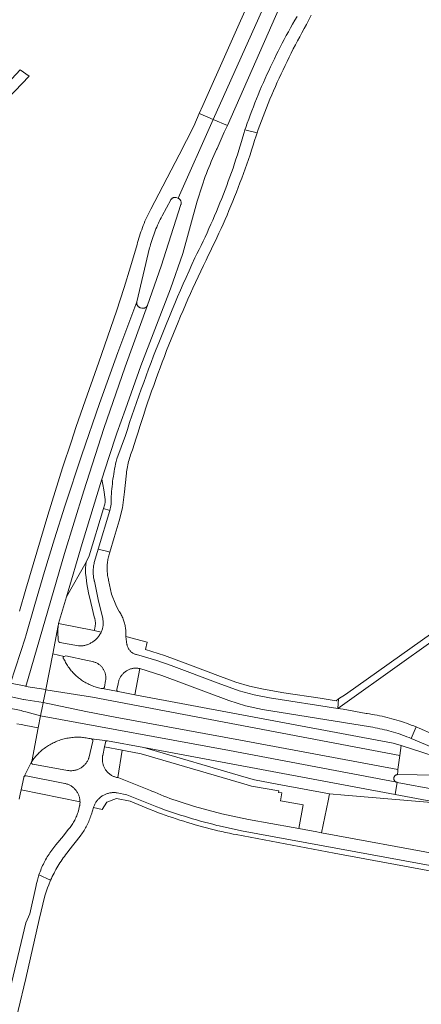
# Model space of a CAD drawing. Extents: x 146402 to 164798, y 455483 to 464134.
# Tile 247 of 256: x 156998 to 157104, y 460469 to 460727. Entities that reach past the tile are written whole.
import ezdxf

# ---------------------------------------------------------------- set-up
doc = ezdxf.new("R2010")
doc.units = 0
doc.header["$LTSCALE"] = 0.2
for name, color, linetype, lineweight in [('B-XX-VH-VERHARDING_ASFALT-GV', 252, 'CONTINUOUS', 18), ('B-XX-VH-VERHARDING_BETONSTRAATSTEEN-GV', 252, 'CONTINUOUS', 18), ('B-XX-VH-VERHARDING_TEGEL-GV', 252, 'CONTINUOUS', 18)]:
    doc.layers.add(name, color=color, linetype=linetype, lineweight=lineweight)

msp = doc.modelspace()

# ---------------------------------------------------------------- linework, layer by layer
at = {"layer": 'B-XX-VH-VERHARDING_ASFALT-GV'}
for points in [[(157143.144, 460940.455), (157139.354, 460941.39), (157127.092, 460904.335), (157113.317, 460865.736), (157103.648, 460840.367), (157094.408, 460816.751), (157086.235, 460796.868), (157080.139, 460782.178), (157066.657, 460750), (157046.449, 460704.547), (157045.534, 460702.422), (157045.775, 460702.293), (157049.208, 460700.818), (157071.184, 460749.977), (157075.558, 460761.247), (157087.512, 460789.665), (157099.094, 460818.237), (157110.301, 460846.958), (157121.132, 460875.823), (157126.827, 460891.915), (157132.394, 460908.052), (157137.833, 460924.232)], [(157052.929, 460699.22), (157049.208, 460700.818), (157039.979, 460680.173), (157040.042, 460680.142), (157040.132, 460680.09), (157040.217, 460680.031), (157040.298, 460679.966), (157040.374, 460679.894), (157040.444, 460679.817), (157040.508, 460679.735), (157040.565, 460679.649), (157040.615, 460679.558), (157040.659, 460679.463), (157040.694, 460679.366), (157040.723, 460679.266), (157040.743, 460679.164), (157040.756, 460679.061), (157040.761, 460678.957), (157040.758, 460678.853), (157040.746, 460678.749), (157040.727, 460678.647), (157040.7, 460678.547), (157035.499, 460662.354), (157031.951, 460652.097), (157026.087, 460635.958), (157020.496, 460619.722), (157015.181, 460603.393), (157010.143, 460586.977), (157000.012, 460552.113), (157005.203, 460551.278), (157007.035, 460560.678), (157008.496, 460568.085), (157008.54, 460568.342), (157008.591, 460568.598), (157010.623, 460575.627), (157014.812, 460589.589), (157019.922, 460606.505), (157021.751, 460612.169), (157023.915, 460618.506), (157026.115, 460624.845), (157030.208, 460636.169), (157037.955, 460656.366), (157041.219, 460665.638), (157044.986, 460679.379), (157045.223, 460680.197), (157045.469, 460681.012), (157045.721, 460681.825), (157045.982, 460682.636), (157046.25, 460683.444), (157046.525, 460684.25), (157046.808, 460685.053), (157047.099, 460685.853), (157047.397, 460686.651), (157047.703, 460687.446), (157048.016, 460688.237), (157048.337, 460689.026), (157048.665, 460689.812), (157049, 460690.595), (157049.342, 460691.374), (157049.692, 460692.15), (157050.05, 460692.923), (157050.199, 460693.241), (157052.043, 460697.474)], [(157060.688, 460697.343), (157057.511, 460698.084), (157057.324, 460697.429), (157056.983, 460696.256), (157056.633, 460695.084), (157056.277, 460693.916), (157055.912, 460692.75), (157055.54, 460691.586), (157055.161, 460690.424), (157054.773, 460689.265), (157054.378, 460688.109), (157053.976, 460686.955), (157053.566, 460685.804), (157053.149, 460684.656), (157052.724, 460683.51), (157052.291, 460682.367), (157051.851, 460681.227), (157051.404, 460680.091), (157050.949, 460678.956), (157050.487, 460677.825), (157050.017, 460676.697), (157049.54, 460675.572), (157049.056, 460674.451), (157048.564, 460673.332), (157048.065, 460672.217), (157047.559, 460671.105), (157047.045, 460669.996), (157046.524, 460668.891), (157045.996, 460667.789), (157045.461, 460666.69), (157044.919, 460665.595), (157044.369, 460664.504), (157043.595, 460662.813), (157042.829, 460661.118), (157042.07, 460659.42), (157041.318, 460657.719), (157040.574, 460656.014), (157039.837, 460654.307), (157039.107, 460652.596), (157038.385, 460650.882), (157037.67, 460649.165), (157036.962, 460647.445), (157036.262, 460645.722), (157035.569, 460643.996), (157034.884, 460642.267), (157034.206, 460640.535), (157033.536, 460638.8), (157032.872, 460637.062), (157032.217, 460635.322), (157031.569, 460633.578), (157030.929, 460631.832), (157030.296, 460630.083), (157029.67, 460628.332), (157029.052, 460626.577), (157028.442, 460624.82), (157027.839, 460623.061), (157027.244, 460621.299), (157026.656, 460619.534), (157026.131, 460617.935), (157023.849, 460611.767), (157023.699, 460611.12), (157023.556, 460610.471), (157023.421, 460609.821), (157023.294, 460609.169), (157023.175, 460608.515), (157023.064, 460607.86), (157022.961, 460607.204), (157022.865, 460606.547), (157022.778, 460605.888), (157022.698, 460605.229), (157022.627, 460604.569), (157022.563, 460603.907), (157022.508, 460603.245), (157022.46, 460602.583), (157022.42, 460601.92), (157022.388, 460601.256), (157022.365, 460600.592), (157022.349, 460599.928), (157022.343, 460599.495), (157022.004, 460598.262), (157018.992, 460588.142), (157021.487, 460587.474), (157022.015, 460587.333), (157023.207, 460591.127), (157024.531, 460595.551), (157025.394, 460598.991), (157025.902, 460603.147), (157026.319, 460607.291), (157026.334, 460607.437), (157026.387, 460607.899), (157026.447, 460608.36), (157026.516, 460608.82), (157026.592, 460609.279), (157026.677, 460609.736), (157026.769, 460610.192), (157026.869, 460610.647), (157026.977, 460611.099), (157027.092, 460611.55), (157027.216, 460611.999), (157027.347, 460612.445), (157027.485, 460612.889), (157027.632, 460613.331), (157027.786, 460613.77), (157027.947, 460614.206), (157028.983, 460617.261), (157029.448, 460618.764), (157029.934, 460620.31), (157030.428, 460621.855), (157030.93, 460623.397), (157031.44, 460624.936), (157031.957, 460626.473), (157032.481, 460628.008), (157033.013, 460629.539), (157033.553, 460631.068), (157034.1, 460632.595), (157034.655, 460634.119), (157035.217, 460635.639), (157035.787, 460637.158), (157036.364, 460638.673), (157036.949, 460640.185), (157037.541, 460641.695), (157038.141, 460643.201), (157038.748, 460644.705), (157039.362, 460646.206), (157039.984, 460647.703), (157040.613, 460649.198), (157041.25, 460650.689), (157041.894, 460652.177), (157042.545, 460653.662), (157043.204, 460655.144), (157043.87, 460656.623), (157044.543, 460658.098), (157045.223, 460659.57), (157045.911, 460661.038), (157046.606, 460662.503), (157047.308, 460663.965), (157047.89, 460665.13), (157048.464, 460666.299), (157049.032, 460667.471), (157049.592, 460668.647), (157050.145, 460669.826), (157050.691, 460671.008), (157051.229, 460672.194), (157051.76, 460673.383), (157052.284, 460674.576), (157052.801, 460675.771), (157053.31, 460676.97), (157053.812, 460678.172), (157054.306, 460679.377), (157054.793, 460680.585), (157055.273, 460681.795), (157055.745, 460683.009), (157056.209, 460684.226), (157056.666, 460685.446), (157057.116, 460686.668), (157057.558, 460687.893), (157057.993, 460689.12), (157058.42, 460690.351), (157058.839, 460691.584), (157059.251, 460692.819), (157059.655, 460694.057), (157060.052, 460695.298), (157060.441, 460696.541)], [(157029.109, 460652.934), (157029.128, 460653.037), (157024.135, 460639.71), (157019.32, 460626.318), (157014.685, 460612.863), (157010.229, 460599.347), (157007.53, 460590.796), (157004.906, 460582.222), (157002.358, 460573.625), (157000, 460565.403), (156999.886, 460565.006), (156995.984, 460552.962), (157000, 460552.115), (157000.012, 460552.113), (157010.143, 460586.977), (157015.181, 460603.393), (157020.496, 460619.722), (157026.087, 460635.958), (157031.951, 460652.097), (157031.927, 460652.045), (157031.877, 460651.954), (157031.82, 460651.866), (157031.757, 460651.783), (157031.688, 460651.705), (157031.613, 460651.633), (157031.532, 460651.567), (157031.447, 460651.507), (157031.358, 460651.454), (157031.264, 460651.408), (157031.168, 460651.369), (157031.068, 460651.338), (157030.967, 460651.314), (157030.864, 460651.298), (157030.76, 460651.291), (157030.656, 460651.291), (157030.552, 460651.299), (157030.449, 460651.315), (157030.046, 460651.443), (157030.014, 460651.454), (157029.917, 460651.492), (157029.823, 460651.537), (157029.732, 460651.589), (157029.646, 460651.648), (157029.565, 460651.714), (157029.489, 460651.785), (157029.418, 460651.862), (157029.354, 460651.944), (157029.296, 460652.032), (157029.245, 460652.123), (157029.201, 460652.217), (157029.165, 460652.315), (157029.136, 460652.416), (157029.115, 460652.518), (157029.101, 460652.622), (157029.096, 460652.726), (157029.099, 460652.83)], [(157021.487, 460587.474), (157018.992, 460588.142), (157018.017, 460584.865), (157017.946, 460584.587), (157017.884, 460584.308), (157017.829, 460584.026), (157017.782, 460583.744), (157017.742, 460583.46), (157017.711, 460583.175), (157017.688, 460582.889), (157017.673, 460582.603), (157017.665, 460582.317), (157017.666, 460582.03), (157017.675, 460581.744), (157017.692, 460581.458), (157017.716, 460581.172), (157017.749, 460580.888), (157017.79, 460580.604), (157017.838, 460580.322), (157017.894, 460580.041), (157017.959, 460579.761), (157017.982, 460579.667), (157018.973, 460574.925), (157020.159, 460569.889), (157020.186, 460569.751), (157020.222, 460569.537), (157020.249, 460569.321), (157020.269, 460569.104), (157020.281, 460568.887), (157020.284, 460568.669), (157020.28, 460568.451), (157020.268, 460568.234), (157020.248, 460568.017), (157020.219, 460567.802), (157020.183, 460567.587), (157020.139, 460567.374), (157020.088, 460567.162), (157020.028, 460566.953), (157019.961, 460566.746), (157019.886, 460566.541), (157019.804, 460566.34), (157019.797, 460566.326), (157019.771, 460566.276), (157019.659, 460566.07), (157019.54, 460565.869), (157019.414, 460565.671), (157019.281, 460565.478), (157019.142, 460565.29), (157018.997, 460565.106), (157018.845, 460564.928), (157018.688, 460564.755), (157018.524, 460564.587), (157018.355, 460564.425), (157018.181, 460564.269), (157018.001, 460564.119), (157017.816, 460563.975), (157017.64, 460563.844), (157017.459, 460563.72), (157017.275, 460563.602), (157017.085, 460563.491), (157016.892, 460563.387), (157016.696, 460563.29), (157016.495, 460563.2), (157016.292, 460563.118), (157016.086, 460563.043), (157015.877, 460562.976), (157015.666, 460562.916), (157015.453, 460562.864), (157015.238, 460562.82), (157015.022, 460562.784), (157014.805, 460562.756), (157014.586, 460562.735), (157014.367, 460562.723), (157014.148, 460562.718), (157013.929, 460562.722), (157013.834, 460562.726), (157008.934, 460563.651), (157008.609, 460563.806), (157008.479, 460564.143), (157008.404, 460566.478), (157008.402, 460566.524), (157008.398, 460566.785), (157008.402, 460567.046), (157008.413, 460567.307), (157008.433, 460567.567), (157008.496, 460568.085), (157007.035, 460560.678), (157010.034, 460559.924), (157010.039, 460559.923), (157010.521, 460560.076), (157016.159, 460558.91), (157017.458, 460558.61), (157017.641, 460558.569), (157017.822, 460558.521), (157018.001, 460558.465), (157018.178, 460558.402), (157018.351, 460558.331), (157018.521, 460558.253), (157018.688, 460558.167), (157018.852, 460558.075), (157019.01, 460557.975), (157019.165, 460557.869), (157019.315, 460557.757), (157019.46, 460557.638), (157019.6, 460557.513), (157019.734, 460557.382), (157019.863, 460557.245), (157019.985, 460557.104), (157020.102, 460556.957), (157020.212, 460556.805), (157020.316, 460556.649), (157020.412, 460556.488), (157020.502, 460556.324), (157020.585, 460556.155), (157020.661, 460555.984), (157020.729, 460555.809), (157020.789, 460555.632), (157020.842, 460555.452), (157020.888, 460555.27), (157020.925, 460555.086), (157020.955, 460554.901), (157020.976, 460554.715), (157020.99, 460554.528), (157020.996, 460554.341), (157020.994, 460554.153), (157020.983, 460553.966), (157020.965, 460553.779), (157020.944, 460553.625), (157020.637, 460551.923), (157020.465, 460551.676), (157020.077, 460551.515), (157024.183, 460550.744), (157024.125, 460550.769), (157024.071, 460550.801), (157024.021, 460550.84), (157023.976, 460550.884), (157023.937, 460550.934), (157023.905, 460550.989), (157023.88, 460551.047), (157023.862, 460551.108), (157023.853, 460551.171), (157023.851, 460551.234), (157023.857, 460551.297), (157023.862, 460551.322), (157024.233, 460552.752), (157024.259, 460552.943), (157024.293, 460553.133), (157024.335, 460553.322), (157024.384, 460553.508), (157024.441, 460553.693), (157024.506, 460553.874), (157024.578, 460554.054), (157024.658, 460554.229), (157024.745, 460554.402), (157024.839, 460554.57), (157024.94, 460554.735), (157025.047, 460554.895), (157025.161, 460555.051), (157025.282, 460555.202), (157025.408, 460555.348), (157025.541, 460555.488), (157025.679, 460555.623), (157025.823, 460555.752), (157025.971, 460555.874), (157026.125, 460555.991), (157026.284, 460556.101), (157026.447, 460556.205), (157026.614, 460556.301), (157026.785, 460556.391), (157026.959, 460556.473), (157027.137, 460556.548), (157027.318, 460556.616), (157027.501, 460556.676), (157027.687, 460556.729), (157027.875, 460556.773), (157028.065, 460556.81), (157028.255, 460556.839), (157028.447, 460556.86), (157028.64, 460556.874), (157028.833, 460556.879), (157029.026, 460556.876), (157029.218, 460556.865), (157029.411, 460556.846), (157029.602, 460556.819), (157029.792, 460556.785), (157029.893, 460556.763), (157035.711, 460554.977), (157053.306, 460548.406), (157057.658, 460547.039), (157062.11, 460546.047), (157090.503, 460541.461), (157091.112, 460541.359), (157091.719, 460541.249), (157092.325, 460541.131), (157092.929, 460541.005), (157093.532, 460540.871), (157094.132, 460540.73), (157094.731, 460540.58), (157095.328, 460540.423), (157095.923, 460540.259), (157096.516, 460540.086), (157097.106, 460539.906), (157097.694, 460539.718), (157098.28, 460539.523), (157098.863, 460539.32), (157099.443, 460539.11), (157100.02, 460538.892), (157100.595, 460538.666), (157101.117, 460538.454), (157102.433, 460541.479), (157101.812, 460541.726), (157101.188, 460541.966), (157100.561, 460542.198), (157099.931, 460542.423), (157099.299, 460542.641), (157098.664, 460542.85), (157098.027, 460543.052), (157097.387, 460543.247), (157096.745, 460543.433), (157096.101, 460543.613), (157095.455, 460543.784), (157094.807, 460543.947), (157094.157, 460544.103), (157093.505, 460544.251), (157092.851, 460544.392), (157092.196, 460544.524), (157091.539, 460544.648), (157090.881, 460544.765), (157090.221, 460544.874), (157089.56, 460544.975), (157089.345, 460545.006), (157083.255, 460546.083), (157081.923, 460546.318), (157081.868, 460546.327), (157063.986, 460549.126), (157059.967, 460549.858), (157056.029, 460550.946), (157050.515, 460552.955), (157038.133, 460557.559), (157034.342, 460558.902), (157030.492, 460560.063), (157029.028, 460560.429), (157028.869, 460560.474), (157028.713, 460560.527), (157028.56, 460560.587), (157028.409, 460560.654), (157028.262, 460560.729), (157028.119, 460560.81), (157027.98, 460560.899), (157027.845, 460560.994), (157027.716, 460561.096), (157027.591, 460561.204), (157027.472, 460561.317), (157027.358, 460561.437), (157027.25, 460561.562), (157027.148, 460561.691), (157027.053, 460561.826), (157026.965, 460561.965), (157026.883, 460562.108), (157026.808, 460562.255), (157026.741, 460562.406), (157026.681, 460562.559), (157026.628, 460562.716), (157026.584, 460562.874), (157026.547, 460563.035), (157026.54, 460563.067), (157026.265, 460565.168), (157026.26, 460565.445), (157026.267, 460565.74), (157026.266, 460566.035), (157026.257, 460566.33), (157026.24, 460566.624), (157026.215, 460566.918), (157026.182, 460567.211), (157026.141, 460567.503), (157026.093, 460567.794), (157026.036, 460568.084), (157025.971, 460568.372), (157025.899, 460568.658), (157025.819, 460568.942), (157025.732, 460569.223), (157025.636, 460569.502), (157025.534, 460569.779), (157025.423, 460570.052), (157025.306, 460570.323), (157025.181, 460570.59), (157025.049, 460570.854), (157024.909, 460571.114), (157024.763, 460571.37), (157024.61, 460571.622), (157024.45, 460571.87), (157024.445, 460571.878), (157023.655, 460573.493), (157022.513, 460576.323), (157021.697, 460579.984), (157021.645, 460580.211), (157021.578, 460580.532), (157021.52, 460580.855), (157021.469, 460581.179), (157021.426, 460581.505), (157021.391, 460581.831), (157021.364, 460582.158), (157021.345, 460582.485), (157021.334, 460582.813), (157021.332, 460583.141), (157021.337, 460583.469), (157021.35, 460583.797), (157021.37, 460584.124), (157021.4, 460584.451), (157021.437, 460584.777), (157021.481, 460585.102), (157021.534, 460585.426), (157021.595, 460585.748), (157021.663, 460586.069), (157021.74, 460586.388), (157021.824, 460586.705), (157021.916, 460587.02), (157022.015, 460587.333)], [(157010.034, 460559.924), (157007.035, 460560.678), (157005.203, 460551.278), (157005.194, 460551.228), (157017.5, 460549.3), (157098.169, 460533.99), (157098.499, 460536.562), (157096.437, 460537.219), (157028.596, 460549.912), (157024.244, 460550.726), (157024.183, 460550.744), (157020.077, 460551.515), (157019.752, 460551.576), (157019.428, 460551.645), (157019.106, 460551.721), (157018.786, 460551.806), (157018.468, 460551.898), (157018.152, 460551.997), (157017.839, 460552.105), (157017.528, 460552.22), (157017.22, 460552.342), (157016.916, 460552.472), (157016.614, 460552.609), (157016.316, 460552.753), (157016.022, 460552.905), (157015.731, 460553.063), (157015.445, 460553.229), (157015.162, 460553.401), (157014.884, 460553.58), (157014.609, 460553.766), (157014.34, 460553.958), (157014.075, 460554.157), (157013.816, 460554.362), (157013.561, 460554.574), (157013.311, 460554.791), (157013.067, 460555.015), (157012.828, 460555.244), (157012.595, 460555.479), (157012.367, 460555.72), (157012.146, 460555.966), (157011.93, 460556.217), (157011.721, 460556.473), (157011.518, 460556.735), (157011.321, 460557.001), (157011.13, 460557.272), (157010.947, 460557.547), (157010.77, 460557.827), (157010.6, 460558.111), (157010.436, 460558.399), (157010.28, 460558.691), (157010.131, 460558.986), (157009.989, 460559.286), (157009.963, 460559.342), (157009.917, 460559.358), (157009.875, 460559.382), (157009.837, 460559.412), (157009.804, 460559.448), (157009.778, 460559.489), (157009.759, 460559.534), (157009.747, 460559.581), (157009.744, 460559.629), (157009.748, 460559.678), (157009.76, 460559.725), (157009.78, 460559.769), (157009.806, 460559.81), (157009.839, 460559.845), (157009.878, 460559.875), (157009.92, 460559.898), (157009.966, 460559.914), (157010.014, 460559.922)], [(157017.5, 460549.3), (157005.194, 460551.228), (157004.535, 460547.849), (157015.744, 460545.483), (157023.419, 460543.991), (157056.357, 460538.021), (157097.691, 460530.258), (157098.169, 460533.99)], [(157015.744, 460545.483), (157004.535, 460547.849), (157004.419, 460547.253), (157004.356, 460546.932), (157003.855, 460544.36), (157053.479, 460535.25), (157097.359, 460526.946), (157097.272, 460526.973), (157097.189, 460527.008), (157097.109, 460527.05), (157097.033, 460527.099), (157096.961, 460527.154), (157096.895, 460527.215), (157096.834, 460527.282), (157096.78, 460527.355), (157096.732, 460527.431), (157096.691, 460527.512), (157096.657, 460527.596), (157096.631, 460527.682), (157096.612, 460527.771), (157096.602, 460527.861), (157096.599, 460527.951), (157096.605, 460528.041), (157096.618, 460528.131), (157096.64, 460528.218), (157096.668, 460528.304), (157096.705, 460528.387), (157096.749, 460528.466), (157096.799, 460528.541), (157096.856, 460528.612), (157096.919, 460528.677), (157096.987, 460528.736), (157097.06, 460528.789), (157097.138, 460528.835), (157097.219, 460528.874), (157097.304, 460528.906), (157097.391, 460528.93), (157097.48, 460528.947), (157097.524, 460528.952), (157097.634, 460529.815), (157097.691, 460530.258), (157056.357, 460538.021), (157023.419, 460543.991)], [(157053.479, 460535.25), (157003.855, 460544.36), (157003.237, 460541.189), (157001.527, 460532.414), (157001.711, 460532.674), (157001.915, 460532.949), (157002.126, 460533.22), (157002.343, 460533.486), (157002.565, 460533.746), (157002.795, 460534.002), (157003.03, 460534.251), (157003.27, 460534.496), (157003.516, 460534.734), (157003.768, 460534.967), (157004.025, 460535.194), (157004.288, 460535.415), (157004.555, 460535.63), (157004.828, 460535.838), (157005.105, 460536.04), (157005.387, 460536.235), (157005.673, 460536.424), (157005.964, 460536.606), (157006.259, 460536.782), (157006.558, 460536.95), (157006.86, 460537.111), (157007.166, 460537.265), (157007.476, 460537.412), (157007.79, 460537.552), (157008.106, 460537.685), (157008.425, 460537.81), (157008.748, 460537.927), (157009.072, 460538.037), (157009.4, 460538.139), (157009.729, 460538.234), (157010.061, 460538.321), (157010.395, 460538.4), (157010.73, 460538.472), (157011.067, 460538.535), (157011.406, 460538.591), (157011.745, 460538.639), (157012.086, 460538.679), (157012.428, 460538.711), (157012.77, 460538.734), (157013.112, 460538.751), (157013.455, 460538.758), (157013.798, 460538.758), (157014.141, 460538.75), (157014.484, 460538.734), (157014.826, 460538.71), (157015.167, 460538.678), (157015.508, 460538.638), (157015.848, 460538.59), (157016.186, 460538.534), (157016.523, 460538.471), (157016.858, 460538.399), (157017.192, 460538.32), (157021.437, 460537.832), (157021.468, 460537.828), (157030.98, 460536.04), (157096.934, 460523.727), (157097.432, 460526.93), (157097.359, 460526.946)], [(157006.492, 460501.24), (157003.422, 460502.615), (157003.015, 460501.245), (157002.727, 460500), (157002.693, 460499.852), (157001, 460492.403), (157000, 460490.07), (156994.208, 460465.76), (156990.009, 460444.37), (156987.645, 460427.004), (156982.471, 460399.886), (156985.572, 460399.832), (156985.582, 460399.976), (156990.441, 460426.086), (156993.197, 460445.434), (156995.997, 460458.652), (157000, 460475.466), (157003.449, 460490.921), (157004.976, 460497.125), (157005.667, 460499.207), (157005.989, 460500)]]:
    msp.add_lwpolyline(points, close=True, dxfattribs=at)
for points in [[(157121.132, 460875.823), (157110.301, 460846.958), (157099.094, 460818.237), (157087.512, 460789.665), (157075.558, 460761.247), (157071.184, 460749.977), (157049.208, 460700.818), (157052.929, 460699.22), (157075.225, 460750), (157076.479, 460753.072), (157087.982, 460781.25), (157096.613, 460801.744), (157106.143, 460825.036), (157117.303, 460854.316), (157126.857, 460880.147)], [(157071.18, 460727.856), (157070.604, 460726.865), (157070.034, 460725.871), (157069.472, 460724.872), (157068.917, 460723.87), (157068.368, 460722.864), (157067.827, 460721.854), (157067.293, 460720.84), (157066.766, 460719.823), (157066.246, 460718.801), (157065.733, 460717.777), (157065.227, 460716.748), (157064.729, 460715.716), (157064.237, 460714.681), (157063.753, 460713.642), (157063.276, 460712.6), (157062.807, 460711.555), (157062.345, 460710.506), (157061.89, 460709.455), (157061.442, 460708.4), (157061.002, 460707.342), (157060.569, 460706.281), (157060.144, 460705.216), (157059.726, 460704.15), (157059.315, 460703.08), (157058.913, 460702.007), (157058.517, 460700.931), (157058.129, 460699.853), (157057.749, 460698.772), (157057.511, 460698.084), (157060.688, 460697.343), (157061.014, 460698.249), (157061.43, 460699.386), (157061.854, 460700.521), (157062.286, 460701.652), (157062.725, 460702.781), (157063.171, 460703.907), (157063.625, 460705.03), (157064.086, 460706.15), (157064.555, 460707.266), (157065.031, 460708.38), (157065.514, 460709.49), (157066.005, 460710.598), (157066.503, 460711.702), (157067.008, 460712.802), (157067.52, 460713.9), (157068.04, 460714.994), (157068.567, 460716.084), (157069.101, 460717.171), (157069.642, 460718.254), (157070.191, 460719.334), (157070.746, 460720.41), (157071.309, 460721.483), (157071.879, 460722.552), (157072.456, 460723.616), (157073.039, 460724.677), (157073.63, 460725.735), (157074.228, 460726.788), (157074.928, 460728.232)], [(156995.984, 460552.962), (156999.886, 460565.006), (157000, 460565.403), (157002.358, 460573.625), (157004.906, 460582.222), (157007.53, 460590.796), (157010.229, 460599.347), (157014.685, 460612.863), (157019.32, 460626.318), (157024.135, 460639.71), (157029.128, 460653.037), (157032.492, 460667.13), (157032.592, 460667.52), (157032.734, 460668.042), (157032.883, 460668.561), (157033.04, 460669.079), (157033.205, 460669.594), (157033.377, 460670.106), (157033.556, 460670.616), (157033.744, 460671.123), (157033.938, 460671.627), (157034.141, 460672.129), (157034.35, 460672.627), (157034.567, 460673.122), (157034.791, 460673.614), (157035.023, 460674.103), (157035.261, 460674.588), (157035.507, 460675.069), (157035.76, 460675.547), (157038.053, 460679.756), (157038.085, 460679.81), (157038.142, 460679.892), (157038.206, 460679.97), (157038.275, 460680.043), (157038.35, 460680.109), (157038.43, 460680.17), (157038.515, 460680.224), (157038.603, 460680.271), (157038.696, 460680.311), (157038.791, 460680.343), (157038.888, 460680.368), (157038.987, 460680.385), (157039.087, 460680.394), (157039.187, 460680.395), (157039.287, 460680.388), (157039.386, 460680.373), (157039.484, 460680.35), (157039.869, 460680.219), (157039.925, 460680.197), (157039.979, 460680.173), (157049.208, 460700.818), (157045.775, 460702.293), (157045.534, 460702.422), (157044.111, 460699.121), (157040.206, 460691.598), (157032.796, 460677.325), (157032.523, 460676.799), (157032.258, 460676.269), (157032, 460675.736), (157031.749, 460675.2), (157031.505, 460674.66), (157031.269, 460674.117), (157031.04, 460673.571), (157030.818, 460673.021), (157030.604, 460672.469), (157030.397, 460671.914), (157030.198, 460671.356), (157030.006, 460670.795), (157029.822, 460670.232), (157029.646, 460669.667), (157029.477, 460669.099), (157029.316, 460668.529), (157029.189, 460668.058), (157027.452, 460662.216), (157025.817, 460656.717), (157023.831, 460650.58), (157019.168, 460637.149), (157015.06, 460625.522), (157013.135, 460620.019), (157011.951, 460616.414), (157009.648, 460609.404), (157005.774, 460597.053), (157000, 460577.627), (156998.279, 460571.837)], [(156995.307, 460549.528), (156999.331, 460548.679), (156999.425, 460548.662), (157000, 460548.571), (157004.535, 460547.849), (157005.194, 460551.228), (157005.203, 460551.278), (157000.012, 460552.113), (157000, 460552.115), (156995.984, 460552.962)], [(156994.727, 460546.584), (156998.753, 460545.735), (156998.918, 460545.705), (156999.491, 460545.549), (157000, 460545.41), (157003.855, 460544.36), (157004.356, 460546.932), (157004.419, 460547.253), (157004.535, 460547.849), (157000, 460548.571), (156999.425, 460548.662), (156999.331, 460548.679), (156995.307, 460549.528)], [(156997.665, 460542.246), (156998.786, 460542.058), (156999.943, 460541.863), (157000, 460541.851), (157003.237, 460541.189), (157003.855, 460544.36), (157000, 460545.41), (156999.491, 460545.549), (156998.918, 460545.705), (156998.753, 460545.735), (156994.727, 460546.584)], [(156998.206, 460522.492), (156998.466, 460523.802), (156998.722, 460524.968), (156999.439, 460528.235), (156999.476, 460528.331), (156999.531, 460528.418), (157000, 460529.357), (157001.469, 460532.298), (157001.47, 460532.302), (157001.495, 460532.36), (157001.527, 460532.414), (157003.237, 460541.189), (157000, 460541.851), (156999.943, 460541.863), (156998.786, 460542.058), (156997.665, 460542.246)], [(157106.861, 460539.579), (157103.267, 460541.134), (157102.851, 460541.308), (157102.433, 460541.479), (157101.117, 460538.454), (157106.607, 460536.171)], [(157140.441, 460502.096), (157077.608, 460513.706), (157075.946, 460514.013), (157074.447, 460514.29), (157071.676, 460514.802), (157070.152, 460515.084), (157058.437, 460517.205), (157051.47, 460518.704), (157044.302, 460520.591), (157043.483, 460520.831), (157042.667, 460521.079), (157041.853, 460521.335), (157041.041, 460521.598), (157040.232, 460521.869), (157039.426, 460522.147), (157038.622, 460522.433), (157037.821, 460522.726), (157037.023, 460523.027), (157036.227, 460523.335), (157035.435, 460523.651), (157034.645, 460523.974), (157033.858, 460524.305), (157033.075, 460524.643), (157032.756, 460524.783), (157024.358, 460528.122), (157024.162, 460528.152), (157023.967, 460528.189), (157023.774, 460528.234), (157023.583, 460528.287), (157023.394, 460528.348), (157023.207, 460528.416), (157023.024, 460528.491), (157022.844, 460528.574), (157022.667, 460528.664), (157022.494, 460528.762), (157022.325, 460528.866), (157022.161, 460528.977), (157022.001, 460529.094), (157021.846, 460529.218), (157021.696, 460529.348), (157021.551, 460529.483), (157021.412, 460529.625), (157021.279, 460529.772), (157021.152, 460529.924), (157021.031, 460530.081), (157020.916, 460530.243), (157020.808, 460530.41), (157020.707, 460530.581), (157020.613, 460530.755), (157020.526, 460530.933), (157020.446, 460531.115), (157020.374, 460531.3), (157020.309, 460531.487), (157020.252, 460531.677), (157020.203, 460531.869), (157020.161, 460532.063), (157020.127, 460532.259), (157020.101, 460532.455), (157020.083, 460532.653), (157020.073, 460532.851), (157020.071, 460533.05), (157020.077, 460533.248), (157020.091, 460533.446), (157020.113, 460533.643), (157020.143, 460533.839), (157020.159, 460533.929), (157020.637, 460536.205), (157020.892, 460537.417), (157020.906, 460537.479), (157020.927, 460537.538), (157020.956, 460537.594), (157020.992, 460537.646), (157021.034, 460537.693), (157021.082, 460537.734), (157021.134, 460537.769), (157021.19, 460537.797), (157021.25, 460537.817), (157021.312, 460537.83), (157021.374, 460537.835), (157021.437, 460537.832), (157017.192, 460538.32), (157017.248, 460538.308), (157017.307, 460538.286), (157017.364, 460538.258), (157017.416, 460538.223), (157017.464, 460538.181), (157017.505, 460538.133), (157017.541, 460538.081), (157017.57, 460538.025), (157017.591, 460537.965), (157017.605, 460537.903), (157017.61, 460537.841), (157017.608, 460537.777), (157017.598, 460537.715), (157016.489, 460533.254), (157016.476, 460533.218), (157016.404, 460533.033), (157016.324, 460532.851), (157016.237, 460532.672), (157016.143, 460532.497), (157016.042, 460532.325), (157015.934, 460532.158), (157015.82, 460531.995), (157015.699, 460531.837), (157015.572, 460531.685), (157015.439, 460531.537), (157015.3, 460531.394), (157015.155, 460531.258), (157015.005, 460531.127), (157014.85, 460531.003), (157014.69, 460530.885), (157014.525, 460530.773), (157014.356, 460530.668), (157014.183, 460530.57), (157014.006, 460530.479), (157013.826, 460530.396), (157013.642, 460530.319), (157013.456, 460530.25), (157013.266, 460530.189), (157013.075, 460530.135), (157012.882, 460530.089), (157012.686, 460530.051), (157012.49, 460530.02), (157012.292, 460529.998), (157012.094, 460529.983), (157011.895, 460529.977), (157011.696, 460529.978), (157011.497, 460529.988), (157011.299, 460530.005), (157011.102, 460530.031), (157010.906, 460530.064), (157001.795, 460531.664), (157001.751, 460531.679), (157001.695, 460531.707), (157001.642, 460531.741), (157001.594, 460531.781), (157001.551, 460531.828), (157001.515, 460531.879), (157001.486, 460531.934), (157001.464, 460531.993), (157001.449, 460532.054), (157001.443, 460532.117), (157001.444, 460532.179), (157001.453, 460532.242), (157001.469, 460532.298), (157000, 460529.357), (156999.531, 460528.418), (156999.755, 460528.589), (157000, 460528.618), (157000.034, 460528.622), (157010.203, 460526.64), (157010.398, 460526.597), (157010.591, 460526.546), (157010.782, 460526.488), (157010.97, 460526.422), (157011.156, 460526.348), (157011.338, 460526.267), (157011.517, 460526.179), (157011.693, 460526.084), (157011.864, 460525.982), (157012.031, 460525.873), (157012.194, 460525.757), (157012.352, 460525.635), (157012.505, 460525.507), (157012.652, 460525.373), (157012.795, 460525.233), (157012.931, 460525.087), (157013.061, 460524.936), (157013.186, 460524.78), (157013.304, 460524.619), (157013.415, 460524.453), (157013.52, 460524.283), (157013.618, 460524.109), (157013.708, 460523.931), (157013.792, 460523.75), (157013.868, 460523.566), (157013.937, 460523.378), (157013.998, 460523.188), (157014.052, 460522.996), (157014.098, 460522.802), (157014.135, 460522.606), (157014.166, 460522.409), (157014.188, 460522.21), (157014.202, 460522.011), (157014.208, 460521.812), (157014.208, 460521.789), (157014.206, 460521.612), (157014.197, 460521.413), (157014.179, 460521.214), (157014.153, 460521.016), (157014.12, 460520.819), (157014.11, 460520.771), (157013.928, 460519.925), (157013.691, 460519.092), (157013.588, 460518.786), (157013.478, 460518.482), (157013.36, 460518.181), (157013.235, 460517.883), (157013.102, 460517.588), (157012.963, 460517.296), (157012.816, 460517.008), (157012.662, 460516.724), (157012.501, 460516.444), (157012.333, 460516.168), (157012.158, 460515.896), (157011.977, 460515.628), (157011.789, 460515.365), (157011.594, 460515.107), (157011.394, 460514.853), (157011.187, 460514.605), (157011.11, 460514.516), (157009.831, 460512.854), (157007.895, 460510.523), (157007.616, 460510.192), (157007.343, 460509.856), (157007.076, 460509.516), (157006.816, 460509.17), (157006.562, 460508.82), (157006.315, 460508.465), (157006.074, 460508.105), (157005.84, 460507.741), (157005.613, 460507.373), (157005.393, 460507.001), (157005.179, 460506.624), (157004.973, 460506.244), (157004.773, 460505.86), (157004.581, 460505.472), (157004.396, 460505.081), (157004.218, 460504.687), (157004.047, 460504.289), (157003.884, 460503.888), (157003.729, 460503.484), (157003.58, 460503.078), (157003.44, 460502.669), (157003.422, 460502.615), (157006.492, 460501.24), (157006.706, 460501.713), (157006.928, 460502.182), (157007.156, 460502.648), (157007.392, 460503.11), (157007.635, 460503.568), (157007.885, 460504.023), (157008.142, 460504.474), (157008.406, 460504.921), (157008.677, 460505.363), (157008.954, 460505.802), (157009.239, 460506.236), (157009.53, 460506.666), (157009.827, 460507.091), (157010.131, 460507.511), (157010.442, 460507.927), (157010.758, 460508.338), (157011.082, 460508.744), (157011.298, 460509.009), (157014.232, 460512.773), (157014.458, 460513.072), (157014.677, 460513.375), (157014.889, 460513.683), (157015.095, 460513.996), (157015.295, 460514.313), (157015.487, 460514.634), (157015.673, 460514.959), (157015.852, 460515.288), (157016.023, 460515.62), (157016.188, 460515.957), (157016.345, 460516.297), (157016.495, 460516.639), (157016.637, 460516.986), (157016.772, 460517.335), (157016.9, 460517.687), (157017.02, 460518.041), (157017.082, 460518.236), (157017.185, 460518.57), (157017.72, 460520.294), (157017.748, 460520.383), (157017.819, 460520.583), (157017.898, 460520.781), (157017.984, 460520.975), (157018.077, 460521.166), (157018.178, 460521.354), (157018.285, 460521.537), (157018.4, 460521.717), (157018.521, 460521.892), (157018.648, 460522.062), (157018.782, 460522.227), (157018.922, 460522.387), (157019.067, 460522.542), (157019.219, 460522.691), (157019.376, 460522.835), (157019.538, 460522.972), (157019.705, 460523.103), (157019.878, 460523.228), (157020.054, 460523.347), (157020.235, 460523.458), (157020.42, 460523.563), (157020.609, 460523.66), (157020.802, 460523.751), (157020.998, 460523.834), (157021.196, 460523.909), (157021.398, 460523.978), (157021.602, 460524.038), (157021.808, 460524.091), (157022.015, 460524.136), (157022.225, 460524.173), (157022.435, 460524.203), (157022.647, 460524.224), (157022.859, 460524.237), (157023.072, 460524.243), (157023.284, 460524.24), (157023.497, 460524.23), (157023.709, 460524.211), (157023.92, 460524.185), (157023.93, 460524.183), (157026.533, 460523.615), (157034.337, 460520.484), (157035.373, 460520.108), (157036.411, 460519.74), (157037.453, 460519.378), (157038.497, 460519.025), (157039.543, 460518.679), (157040.592, 460518.341), (157041.643, 460518.011), (157042.697, 460517.688), (157043.753, 460517.372), (157044.811, 460517.065), (157045.872, 460516.765), (157046.934, 460516.473), (157047.999, 460516.188), (157049.066, 460515.912), (157050.135, 460515.643), (157050.727, 460515.497), (157056.616, 460514.227), (157133.756, 460500)], [(157118.346, 460530.233), (157098.499, 460536.562), (157098.169, 460533.99), (157097.691, 460530.258), (157097.634, 460529.815), (157097.524, 460528.952), (157107.873, 460528.8)], [(157107.877, 460524.99), (157097.447, 460526.927), (157097.432, 460526.93), (157096.934, 460523.727), (157109.56, 460521.37)]]:
    msp.add_lwpolyline(points, dxfattribs=at)
at = {"layer": 'B-XX-VH-VERHARDING_BETONSTRAATSTEEN-GV'}
for points in [[(156995.232, 460706.368), (157000.853, 460712.169), (156998.522, 460713.867), (156988.37, 460703.027)], [(157107.873, 460528.8), (157097.524, 460528.952), (157097.48, 460528.947), (157097.391, 460528.93), (157097.304, 460528.906), (157097.219, 460528.874), (157097.138, 460528.835), (157097.06, 460528.789), (157096.987, 460528.736), (157096.919, 460528.677), (157096.856, 460528.612), (157096.799, 460528.541), (157096.749, 460528.466), (157096.705, 460528.387), (157096.668, 460528.304), (157096.64, 460528.218), (157096.618, 460528.131), (157096.605, 460528.041), (157096.599, 460527.951), (157096.602, 460527.861), (157096.612, 460527.771), (157096.631, 460527.682), (157096.657, 460527.596), (157096.691, 460527.512), (157096.732, 460527.431), (157096.78, 460527.355), (157096.834, 460527.282), (157096.895, 460527.215), (157096.961, 460527.154), (157097.033, 460527.099), (157097.109, 460527.05), (157097.189, 460527.008), (157097.272, 460526.973), (157097.359, 460526.946), (157097.432, 460526.93), (157097.447, 460526.927), (157107.877, 460524.99)]]:
    msp.add_lwpolyline(points, dxfattribs=at)
for points in [[(157039.287, 460680.388), (157039.187, 460680.395), (157039.087, 460680.394), (157038.987, 460680.385), (157038.888, 460680.368), (157038.791, 460680.343), (157038.696, 460680.311), (157038.603, 460680.271), (157038.515, 460680.224), (157038.43, 460680.17), (157038.35, 460680.109), (157038.275, 460680.043), (157038.206, 460679.97), (157038.142, 460679.892), (157038.085, 460679.81), (157038.053, 460679.756), (157035.76, 460675.547), (157035.507, 460675.069), (157035.261, 460674.588), (157035.023, 460674.103), (157034.791, 460673.614), (157034.567, 460673.122), (157034.35, 460672.627), (157034.141, 460672.129), (157033.938, 460671.627), (157033.744, 460671.123), (157033.556, 460670.616), (157033.377, 460670.106), (157033.205, 460669.594), (157033.04, 460669.079), (157032.883, 460668.561), (157032.734, 460668.042), (157032.592, 460667.52), (157032.492, 460667.13), (157029.128, 460653.037), (157029.109, 460652.934), (157029.099, 460652.83), (157029.096, 460652.726), (157029.101, 460652.622), (157029.115, 460652.518), (157029.136, 460652.416), (157029.165, 460652.315), (157029.201, 460652.217), (157029.245, 460652.123), (157029.296, 460652.032), (157029.354, 460651.944), (157029.418, 460651.862), (157029.489, 460651.785), (157029.565, 460651.714), (157029.646, 460651.648), (157029.732, 460651.589), (157029.823, 460651.537), (157029.917, 460651.492), (157030.014, 460651.454), (157030.046, 460651.443), (157030.449, 460651.315), (157030.552, 460651.299), (157030.656, 460651.291), (157030.76, 460651.291), (157030.864, 460651.298), (157030.967, 460651.314), (157031.068, 460651.338), (157031.168, 460651.369), (157031.264, 460651.408), (157031.358, 460651.454), (157031.447, 460651.507), (157031.532, 460651.567), (157031.613, 460651.633), (157031.688, 460651.705), (157031.757, 460651.783), (157031.82, 460651.866), (157031.877, 460651.954), (157031.927, 460652.045), (157031.951, 460652.097), (157035.499, 460662.354), (157040.7, 460678.547), (157040.727, 460678.647), (157040.746, 460678.749), (157040.758, 460678.853), (157040.761, 460678.957), (157040.756, 460679.061), (157040.743, 460679.164), (157040.723, 460679.266), (157040.694, 460679.366), (157040.659, 460679.463), (157040.615, 460679.558), (157040.565, 460679.649), (157040.508, 460679.735), (157040.444, 460679.817), (157040.374, 460679.894), (157040.298, 460679.966), (157040.217, 460680.031), (157040.132, 460680.09), (157040.042, 460680.142), (157039.979, 460680.173), (157039.925, 460680.197), (157039.869, 460680.219), (157039.484, 460680.35), (157039.386, 460680.373)], [(157020.438, 460603.664), (157019.922, 460606.505), (157014.812, 460589.589), (157010.623, 460575.627), (157015.868, 460584.711), (157016.654, 460586.312), (157020.365, 460598.786), (157020.681, 460599.684), (157020.72, 460599.884), (157020.751, 460600.086), (157020.775, 460600.289), (157020.79, 460600.493), (157020.797, 460600.697), (157020.797, 460600.901), (157020.788, 460601.105), (157020.785, 460601.151)], [(157096.934, 460523.727), (157030.98, 460536.04), (157057.814, 460528.197), (157060.023, 460527.584), (157065.949, 460526.465), (157079.686, 460523.906), (157083.658, 460523.564), (157109.56, 460521.37)]]:
    msp.add_lwpolyline(points, close=True, dxfattribs=at)
at = {"layer": 'B-XX-VH-VERHARDING_TEGEL-GV'}
for points in [[(157022.004, 460598.262), (157020.365, 460598.786), (157016.654, 460586.312), (157015.868, 460584.711), (157015.756, 460583.985), (157015.719, 460583.698), (157015.69, 460583.409), (157015.669, 460583.121), (157015.657, 460582.831), (157015.652, 460582.542), (157015.655, 460582.252), (157015.666, 460581.963), (157015.685, 460581.674), (157015.712, 460581.385), (157015.747, 460581.098), (157015.79, 460580.811), (157015.81, 460580.693), (157016.025, 460578.981), (157016.465, 460576.685), (157017.054, 460574.113), (157018.056, 460570.035), (157018.074, 460569.97), (157018.122, 460569.771), (157018.163, 460569.569), (157018.197, 460569.366), (157018.222, 460569.162), (157018.239, 460568.957), (157018.249, 460568.752), (157018.25, 460568.547), (157018.243, 460568.341), (157018.229, 460568.136), (157018.206, 460567.932), (157018.176, 460567.728), (157018.137, 460567.526), (157018.091, 460567.326), (157018.037, 460567.128), (157017.975, 460566.932), (157017.906, 460566.738), (157017.902, 460566.726), (157019.797, 460566.326), (157019.804, 460566.34), (157019.886, 460566.541), (157019.961, 460566.746), (157020.028, 460566.953), (157020.088, 460567.162), (157020.139, 460567.374), (157020.183, 460567.587), (157020.219, 460567.802), (157020.248, 460568.017), (157020.268, 460568.234), (157020.28, 460568.451), (157020.284, 460568.669), (157020.281, 460568.887), (157020.269, 460569.104), (157020.249, 460569.321), (157020.222, 460569.537), (157020.186, 460569.751), (157020.159, 460569.889), (157018.973, 460574.925), (157017.982, 460579.667), (157017.959, 460579.761), (157017.894, 460580.041), (157017.838, 460580.322), (157017.79, 460580.604), (157017.749, 460580.888), (157017.716, 460581.172), (157017.692, 460581.458), (157017.675, 460581.744), (157017.666, 460582.03), (157017.665, 460582.317), (157017.673, 460582.603), (157017.688, 460582.889), (157017.711, 460583.175), (157017.742, 460583.46), (157017.782, 460583.744), (157017.829, 460584.026), (157017.884, 460584.308), (157017.946, 460584.587), (157018.017, 460584.865), (157018.992, 460588.142)], [(157017.906, 460566.738), (157008.591, 460568.598), (157008.54, 460568.342), (157008.496, 460568.085), (157008.433, 460567.567), (157008.413, 460567.307), (157008.402, 460567.046), (157008.398, 460566.785), (157008.402, 460566.524), (157008.404, 460566.478), (157008.479, 460564.143), (157008.609, 460563.806), (157008.934, 460563.651), (157013.834, 460562.726), (157013.929, 460562.722), (157014.148, 460562.718), (157014.367, 460562.723), (157014.586, 460562.735), (157014.805, 460562.756), (157015.022, 460562.784), (157015.238, 460562.82), (157015.453, 460562.864), (157015.666, 460562.916), (157015.877, 460562.976), (157016.086, 460563.043), (157016.292, 460563.118), (157016.495, 460563.2), (157016.696, 460563.29), (157016.892, 460563.387), (157017.085, 460563.491), (157017.275, 460563.602), (157017.459, 460563.72), (157017.64, 460563.844), (157017.816, 460563.975), (157018.001, 460564.119), (157018.181, 460564.269), (157018.355, 460564.425), (157018.524, 460564.587), (157018.688, 460564.755), (157018.845, 460564.928), (157018.997, 460565.106), (157019.142, 460565.29), (157019.281, 460565.478), (157019.414, 460565.671), (157019.54, 460565.869), (157019.659, 460566.07), (157019.771, 460566.276), (157019.797, 460566.326), (157017.902, 460566.726)], [(157031.882, 460563.697), (157026.265, 460565.168), (157026.54, 460563.067), (157026.547, 460563.035), (157026.584, 460562.874), (157026.628, 460562.716), (157026.681, 460562.559), (157026.741, 460562.406), (157026.808, 460562.255), (157026.883, 460562.108), (157026.965, 460561.965), (157027.053, 460561.826), (157027.148, 460561.691), (157027.25, 460561.562), (157027.358, 460561.437), (157027.472, 460561.317), (157027.591, 460561.204), (157027.716, 460561.096), (157027.845, 460560.994), (157027.98, 460560.899), (157028.119, 460560.81), (157028.262, 460560.729), (157028.409, 460560.654), (157028.56, 460560.587), (157028.713, 460560.527), (157028.869, 460560.474), (157029.028, 460560.429), (157030.492, 460560.063), (157034.342, 460558.902), (157038.133, 460557.559), (157050.515, 460552.955), (157056.029, 460550.946), (157059.967, 460549.858), (157063.986, 460549.126), (157081.868, 460546.327), (157082.101, 460548.867), (157081.457, 460548.337), (157077.237, 460548.985), (157067.733, 460550.444), (157062.386, 460551.34), (157058.693, 460552.126), (157055.087, 460553.246), (157051.111, 460554.661), (157043.246, 460557.683), (157036.359, 460560.23), (157031.361, 460561.792)], [(157107.571, 460564.609), (157106.813, 460566.271), (157083.93, 460549.99), (157082.101, 460548.867), (157081.868, 460546.327), (157084.97, 460548.52)], [(157029.026, 460556.876), (157028.833, 460556.879), (157028.64, 460556.874), (157028.447, 460556.86), (157028.255, 460556.839), (157028.065, 460556.81), (157027.875, 460556.773), (157027.687, 460556.729), (157027.501, 460556.676), (157027.318, 460556.616), (157027.137, 460556.548), (157026.959, 460556.473), (157026.785, 460556.391), (157026.614, 460556.301), (157026.447, 460556.205), (157026.284, 460556.101), (157026.125, 460555.991), (157025.971, 460555.874), (157025.823, 460555.752), (157025.679, 460555.623), (157025.541, 460555.488), (157025.408, 460555.348), (157025.282, 460555.202), (157025.161, 460555.051), (157025.047, 460554.895), (157024.94, 460554.735), (157024.839, 460554.57), (157024.745, 460554.402), (157024.658, 460554.229), (157024.578, 460554.054), (157024.506, 460553.874), (157024.441, 460553.693), (157024.384, 460553.508), (157024.335, 460553.322), (157024.293, 460553.133), (157024.259, 460552.943), (157024.233, 460552.752), (157023.862, 460551.322), (157023.857, 460551.297), (157023.851, 460551.234), (157023.853, 460551.171), (157023.862, 460551.108), (157023.88, 460551.047), (157023.905, 460550.989), (157023.937, 460550.934), (157023.976, 460550.884), (157024.021, 460550.84), (157024.071, 460550.801), (157024.125, 460550.769), (157024.183, 460550.744), (157024.244, 460550.726), (157028.596, 460549.912), (157029.893, 460556.763), (157029.792, 460556.785), (157029.602, 460556.819), (157029.411, 460556.846), (157029.218, 460556.865)], [(157025.29, 460535.345), (157020.637, 460536.205), (157020.159, 460533.929), (157020.143, 460533.839), (157020.113, 460533.643), (157020.091, 460533.446), (157020.077, 460533.248), (157020.071, 460533.05), (157020.073, 460532.851), (157020.083, 460532.653), (157020.101, 460532.455), (157020.127, 460532.259), (157020.161, 460532.063), (157020.203, 460531.869), (157020.252, 460531.677), (157020.309, 460531.487), (157020.374, 460531.3), (157020.446, 460531.115), (157020.526, 460530.933), (157020.613, 460530.755), (157020.707, 460530.581), (157020.808, 460530.41), (157020.916, 460530.243), (157021.031, 460530.081), (157021.152, 460529.924), (157021.279, 460529.772), (157021.412, 460529.625), (157021.551, 460529.483), (157021.696, 460529.348), (157021.846, 460529.218), (157022.001, 460529.094), (157022.161, 460528.977), (157022.325, 460528.866), (157022.494, 460528.762), (157022.667, 460528.664), (157022.844, 460528.574), (157023.024, 460528.491), (157023.207, 460528.416), (157023.394, 460528.348), (157023.583, 460528.287), (157023.774, 460528.234), (157023.967, 460528.189), (157024.162, 460528.152)], [(157021.437, 460537.832), (157021.374, 460537.835), (157021.312, 460537.83), (157021.25, 460537.817), (157021.19, 460537.797), (157021.134, 460537.769), (157021.082, 460537.734), (157021.034, 460537.693), (157020.992, 460537.646), (157020.956, 460537.594), (157020.927, 460537.538), (157020.906, 460537.479), (157020.892, 460537.417), (157020.637, 460536.205), (157025.29, 460535.345), (157026.161, 460535.184), (157030.3, 460534.42), (157057.25, 460526.559), (157059.219, 460525.94), (157066.406, 460524.657), (157066.332, 460524.297), (157067.199, 460524.147), (157066.866, 460522.109), (157072.771, 460520.982), (157071.676, 460514.802), (157074.447, 460514.29), (157075.946, 460514.013), (157077.608, 460513.706), (157079.33, 460522.049), (157079.686, 460523.906), (157065.949, 460526.465), (157060.023, 460527.584), (157057.814, 460528.197), (157030.98, 460536.04), (157021.468, 460537.828)], [(157010.203, 460526.64), (157000.034, 460528.622), (157000, 460528.618), (156999.755, 460528.589), (156999.531, 460528.418), (156999.476, 460528.331), (156999.439, 460528.235), (156998.722, 460524.968), (157014.208, 460521.789), (157014.208, 460521.812), (157014.202, 460522.011), (157014.188, 460522.21), (157014.166, 460522.409), (157014.135, 460522.606), (157014.098, 460522.802), (157014.052, 460522.996), (157013.998, 460523.188), (157013.937, 460523.378), (157013.868, 460523.566), (157013.792, 460523.75), (157013.708, 460523.931), (157013.618, 460524.109), (157013.52, 460524.283), (157013.415, 460524.453), (157013.304, 460524.619), (157013.186, 460524.78), (157013.061, 460524.936), (157012.931, 460525.087), (157012.795, 460525.233), (157012.652, 460525.373), (157012.505, 460525.507), (157012.352, 460525.635), (157012.194, 460525.757), (157012.031, 460525.873), (157011.864, 460525.982), (157011.693, 460526.084), (157011.517, 460526.179), (157011.338, 460526.267), (157011.156, 460526.348), (157010.97, 460526.422), (157010.782, 460526.488), (157010.591, 460526.546), (157010.398, 460526.597)]]:
    msp.add_lwpolyline(points, close=True, dxfattribs=at)
msp.add_lwpolyline([(157133.756, 460500), (157056.616, 460514.227), (157050.727, 460515.497), (157050.135, 460515.643), (157049.066, 460515.912), (157047.999, 460516.188), (157046.934, 460516.473), (157045.872, 460516.765), (157044.811, 460517.065), (157043.753, 460517.372), (157042.697, 460517.688), (157041.643, 460518.011), (157040.592, 460518.341), (157039.543, 460518.679), (157038.497, 460519.025), (157037.453, 460519.378), (157036.411, 460519.74), (157035.373, 460520.108), (157034.337, 460520.484), (157026.533, 460523.615), (157023.93, 460524.183), (157023.92, 460524.185), (157023.709, 460524.211), (157023.497, 460524.23), (157023.284, 460524.24), (157023.072, 460524.243), (157022.859, 460524.237), (157022.647, 460524.224), (157022.435, 460524.203), (157022.225, 460524.173), (157022.015, 460524.136), (157021.808, 460524.091), (157021.602, 460524.038), (157021.398, 460523.978), (157021.196, 460523.909), (157020.998, 460523.834), (157020.802, 460523.751), (157020.609, 460523.66), (157020.42, 460523.563), (157020.235, 460523.458), (157020.054, 460523.347), (157019.878, 460523.228), (157019.705, 460523.103), (157019.538, 460522.972), (157019.376, 460522.835), (157019.219, 460522.691), (157019.067, 460522.542), (157018.922, 460522.387), (157018.782, 460522.227), (157018.648, 460522.062), (157018.521, 460521.892), (157018.4, 460521.717), (157018.285, 460521.537), (157018.178, 460521.354), (157018.077, 460521.166), (157017.984, 460520.975), (157017.898, 460520.781), (157017.819, 460520.583), (157017.748, 460520.383), (157017.72, 460520.294), (157019.995, 460519.833), (157021.236, 460521.713), (157023.77, 460522.721), (157027.349, 460521.957), (157032.665, 460519.781), (157033.629, 460519.409), (157034.595, 460519.044), (157035.565, 460518.687), (157036.537, 460518.338), (157037.512, 460517.996), (157038.489, 460517.661), (157039.469, 460517.334), (157040.452, 460517.015), (157041.437, 460516.703), (157042.424, 460516.399), (157043.414, 460516.103), (157044.406, 460515.814), (157045.4, 460515.533), (157046.396, 460515.26), (157047.395, 460514.994), (157048.395, 460514.736), (157049.398, 460514.486), (157050.402, 460514.244), (157051.408, 460514.009), (157052.416, 460513.782), (157053.425, 460513.563), (157054.437, 460513.352), (157055.172, 460513.204), (157080.975, 460508.383), (157120.231, 460501.048)], dxfattribs=at)

doc.saveas('drawing.dxf')
